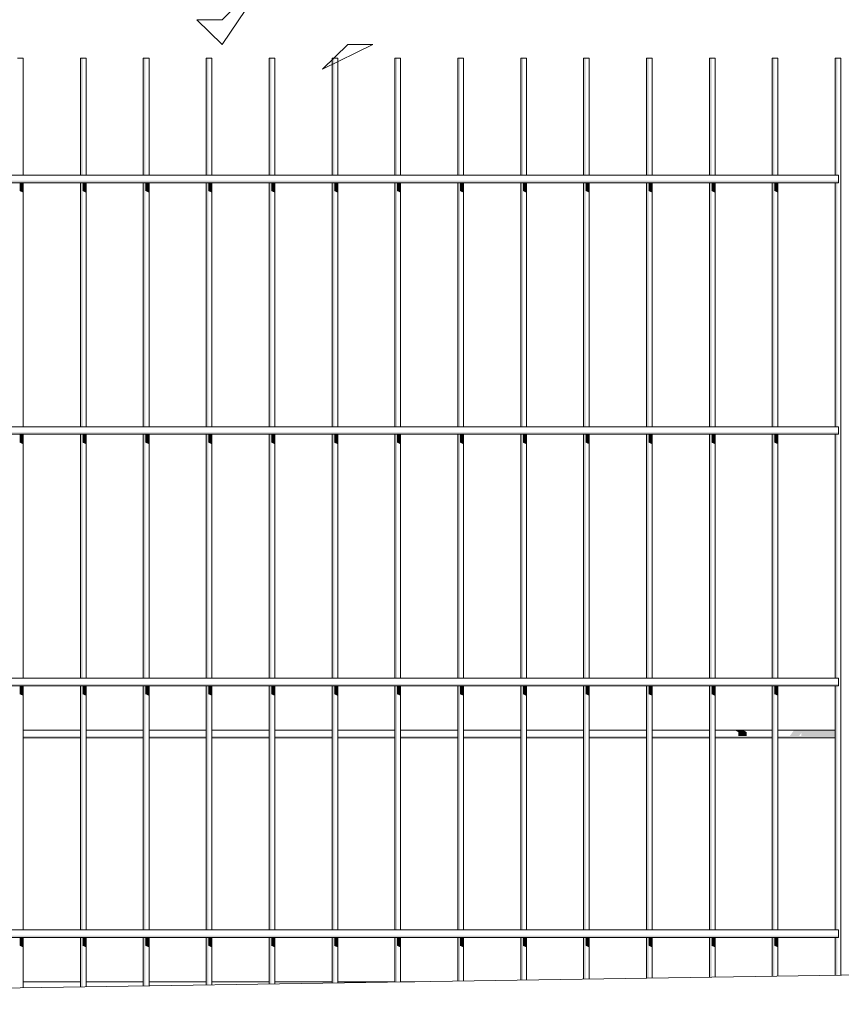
# Model space of a CAD drawing. Header units: metres. Extents: x -4 to 112, y -27 to 26.
# Tile 26 of 256: x 10.265 to 10.918, y -0.12 to 0.662. Entities that reach past the tile are written whole.
import ezdxf

# ---------------------------------------------------------------- set-up
doc = ezdxf.new("R2010")
doc.units = ezdxf.units.M
doc.header["$MEASUREMENT"] = 0
for name, color, linetype in [('40 Absturzsicherung', 7, 'Continuous'), ('60 Auffüllung gesamt', 7, 'Continuous'), ('60 Pflanzen außen', 7, 'Continuous')]:
    doc.layers.add(name, color=color, linetype=linetype)

# ---------------------------------------------------------------- blocks, each defined once
blk = doc.blocks.new('Laubbäume 27[17]_1', base_point=(9.66623, -0.18555))
at = {"layer": '60 Pflanzen außen', "color": 9, "linetype": 'Continuous', "lineweight": 18}
for p, q in [((10.42542, 0.64277), (10.46538, 0.70184)), ((10.46538, 0.70184), (10.42542, 0.66246)), ((10.40545, 0.66247), (10.42542, 0.64277)), ((10.42542, 0.66246), (10.40545, 0.66247)), ((10.50532, 0.62307), (10.54528, 0.64276)), ((10.5253, 0.64276), (10.50532, 0.62307)), ((10.54528, 0.64276), (10.5253, 0.64276))]:
    blk.add_line(p, q, dxfattribs=at)

msp = doc.modelspace()

# ---------------------------------------------------------------- hatches: boundary and pattern name
at = {"layer": '40 Absturzsicherung', "linetype": 'Continuous', "lineweight": 0, "true_color": 0x000000}
for points in [[(10.31282, 0.53891), (10.31454, 0.53891), (10.31454, 0.63191), (10.31282, 0.63191)], [(10.36282, 0.53891), (10.36454, 0.53891), (10.36454, 0.63191), (10.36282, 0.63191)], [(10.41282, 0.53891), (10.41454, 0.53891), (10.41454, 0.63191), (10.41282, 0.63191)], [(10.46282, 0.53891), (10.46454, 0.53891), (10.46454, 0.63191), (10.46282, 0.63191)], [(10.51282, 0.53891), (10.51454, 0.53891), (10.51454, 0.63191), (10.51282, 0.63191)], [(10.56282, 0.53891), (10.56454, 0.53891), (10.56454, 0.63191), (10.56282, 0.63191)], [(10.61282, 0.53891), (10.61454, 0.53891), (10.61454, 0.63191), (10.61282, 0.63191)], [(10.66282, 0.53891), (10.66454, 0.53891), (10.66454, 0.63191), (10.66282, 0.63191)], [(10.71454, 0.63191), (10.71282, 0.63191), (10.71282, 0.53891), (10.71454, 0.53891)], [(10.76282, 0.53891), (10.76454, 0.53891), (10.76454, 0.63191), (10.76282, 0.63191)], [(10.81282, 0.53891), (10.81454, 0.53891), (10.81454, 0.63191), (10.81282, 0.63191)], [(10.86282, 0.53891), (10.86454, 0.53891), (10.86454, 0.63191), (10.86282, 0.63191)], [(10.91282, 0.53891), (10.91454, 0.53891), (10.91454, 0.63191), (10.91282, 0.63191)], [(10.91532, 0.53441), (9.39199, 0.53441), (9.39199, 0.53291), (10.91532, 0.53291)], [(10.26454, 0.53291), (10.26454, 0.52632), (10.26734, 0.52504), (10.26734, 0.53291)], [(10.31282, 0.33891), (10.31454, 0.33891), (10.31454, 0.53291), (10.31282, 0.53291)], [(10.31454, 0.53291), (10.31454, 0.52632), (10.31734, 0.52504), (10.31734, 0.53291)], [(10.36454, 0.53291), (10.36282, 0.53291), (10.36282, 0.33891), (10.36454, 0.33891)], [(10.36734, 0.53291), (10.36454, 0.53291), (10.36454, 0.52632), (10.36734, 0.52504)], [(10.41454, 0.53291), (10.41282, 0.53291), (10.41282, 0.33891), (10.41454, 0.33891)], [(10.41454, 0.52632), (10.41734, 0.52504), (10.41734, 0.53291), (10.41454, 0.53291)], [(10.46454, 0.53291), (10.46282, 0.53291), (10.46282, 0.33891), (10.46454, 0.33891)], [(10.46454, 0.53291), (10.46454, 0.52632), (10.46734, 0.52504), (10.46734, 0.53291)], [(10.51454, 0.53291), (10.51282, 0.53291), (10.51282, 0.33891), (10.51454, 0.33891)], [(10.51734, 0.53291), (10.51454, 0.53291), (10.51454, 0.52632), (10.51734, 0.52504)], [(10.56454, 0.53291), (10.56282, 0.53291), (10.56282, 0.33891), (10.56454, 0.33891)], [(10.56454, 0.52632), (10.56734, 0.52504), (10.56734, 0.53291), (10.56454, 0.53291)], [(10.61282, 0.33891), (10.61454, 0.33891), (10.61454, 0.53291), (10.61282, 0.53291)], [(10.61454, 0.52632), (10.61734, 0.52504), (10.61734, 0.53291), (10.61454, 0.53291)], [(10.66454, 0.53291), (10.66282, 0.53291), (10.66282, 0.33891), (10.66454, 0.33891)], [(10.66454, 0.53291), (10.66454, 0.52632), (10.66734, 0.52504), (10.66734, 0.53291)], [(10.71454, 0.53291), (10.71282, 0.53291), (10.71282, 0.33891), (10.71454, 0.33891)], [(10.71454, 0.52632), (10.71734, 0.52504), (10.71734, 0.53291), (10.71454, 0.53291)], [(10.76454, 0.53291), (10.76282, 0.53291), (10.76282, 0.33891), (10.76454, 0.33891)], [(10.76454, 0.53291), (10.76454, 0.52632), (10.76734, 0.52504), (10.76734, 0.53291)], [(10.81282, 0.33891), (10.81454, 0.33891), (10.81454, 0.53291), (10.81282, 0.53291)], [(10.81454, 0.53291), (10.81454, 0.52632), (10.81734, 0.52504), (10.81734, 0.53291)], [(10.86454, 0.53291), (10.86282, 0.53291), (10.86282, 0.33891), (10.86454, 0.33891)], [(10.86454, 0.52632), (10.86734, 0.52504), (10.86734, 0.53291), (10.86454, 0.53291)], [(10.91454, 0.53291), (10.91282, 0.53291), (10.91282, 0.33891), (10.91454, 0.33891)], [(10.91532, 0.33441), (9.39199, 0.33441), (9.39199, 0.33291), (10.91532, 0.33291)], [(10.26454, 0.33291), (10.26454, 0.32632), (10.26734, 0.32504), (10.26734, 0.33291)], [(10.31454, 0.33291), (10.31282, 0.33291), (10.31282, 0.13891), (10.31454, 0.13891)], [(10.31454, 0.33291), (10.31454, 0.32632), (10.31734, 0.32504), (10.31734, 0.33291)], [(10.36454, 0.33291), (10.36282, 0.33291), (10.36282, 0.13891), (10.36454, 0.13891)], [(10.36734, 0.33291), (10.36454, 0.33291), (10.36454, 0.32632), (10.36734, 0.32504)], [(10.41282, 0.13891), (10.41454, 0.13891), (10.41454, 0.33291), (10.41282, 0.33291)], [(10.41454, 0.32632), (10.41734, 0.32504), (10.41734, 0.33291), (10.41454, 0.33291)], [(10.46282, 0.13891), (10.46454, 0.13891), (10.46454, 0.33291), (10.46282, 0.33291)], [(10.46454, 0.33291), (10.46454, 0.32632), (10.46734, 0.32504), (10.46734, 0.33291)], [(10.51282, 0.13891), (10.51454, 0.13891), (10.51454, 0.33291), (10.51282, 0.33291)], [(10.51734, 0.33291), (10.51454, 0.33291), (10.51454, 0.32632), (10.51734, 0.32504)], [(10.56282, 0.13891), (10.56454, 0.13891), (10.56454, 0.33291), (10.56282, 0.33291)], [(10.56454, 0.32632), (10.56734, 0.32504), (10.56734, 0.33291), (10.56454, 0.33291)], [(10.61282, 0.13891), (10.61454, 0.13891), (10.61454, 0.33291), (10.61282, 0.33291)], [(10.61454, 0.32632), (10.61734, 0.32504), (10.61734, 0.33291), (10.61454, 0.33291)], [(10.66282, 0.13891), (10.66454, 0.13891), (10.66454, 0.33291), (10.66282, 0.33291)], [(10.66454, 0.33291), (10.66454, 0.32632), (10.66734, 0.32504), (10.66734, 0.33291)], [(10.71282, 0.13891), (10.71454, 0.13891), (10.71454, 0.33291), (10.71282, 0.33291)], [(10.71454, 0.32632), (10.71734, 0.32504), (10.71734, 0.33291), (10.71454, 0.33291)], [(10.76282, 0.13891), (10.76454, 0.13891), (10.76454, 0.33291), (10.76282, 0.33291)], [(10.76454, 0.33291), (10.76454, 0.32632), (10.76734, 0.32504), (10.76734, 0.33291)], [(10.81282, 0.13891), (10.81454, 0.13891), (10.81454, 0.33291), (10.81282, 0.33291)], [(10.81454, 0.33291), (10.81454, 0.32632), (10.81734, 0.32504), (10.81734, 0.33291)], [(10.86282, 0.13891), (10.86454, 0.13891), (10.86454, 0.33291), (10.86282, 0.33291)], [(10.86454, 0.32632), (10.86734, 0.32504), (10.86734, 0.33291), (10.86454, 0.33291)], [(10.91282, 0.13891), (10.91454, 0.13891), (10.91454, 0.33291), (10.91282, 0.33291)], [(10.91532, 0.13441), (9.39199, 0.13441), (9.39199, 0.13291), (10.91532, 0.13291)], [(10.26454, 0.13291), (10.26454, 0.12632), (10.26734, 0.12504), (10.26734, 0.13291)], [(10.31454, 0.13291), (10.31282, 0.13291), (10.31282, -0.06109), (10.31454, -0.06109)], [(10.31454, 0.12632), (10.31734, 0.12504), (10.31734, 0.13291), (10.31454, 0.13291)], [(10.36282, -0.06109), (10.36454, -0.06109), (10.36454, 0.13291), (10.36282, 0.13291)], [(10.36734, 0.13291), (10.36454, 0.13291), (10.36454, 0.12632), (10.36734, 0.12504)], [(10.41282, -0.06109), (10.41454, -0.06109), (10.41454, 0.13291), (10.41282, 0.13291)], [(10.41454, 0.12632), (10.41734, 0.12504), (10.41734, 0.13291), (10.41454, 0.13291)], [(10.46282, -0.06109), (10.46454, -0.06109), (10.46454, 0.13291), (10.46282, 0.13291)], [(10.46454, 0.13291), (10.46454, 0.12632), (10.46734, 0.12504), (10.46734, 0.13291)], [(10.51454, 0.13291), (10.51282, 0.13291), (10.51282, -0.06109), (10.51454, -0.06109)], [(10.51734, 0.13291), (10.51454, 0.13291), (10.51454, 0.12632), (10.51734, 0.12504)], [(10.56454, 0.13291), (10.56282, 0.13291), (10.56282, -0.06109), (10.56454, -0.06109)], [(10.56454, 0.12632), (10.56734, 0.12504), (10.56734, 0.13291), (10.56454, 0.13291)], [(10.61454, 0.13291), (10.61282, 0.13291), (10.61282, -0.06109), (10.61454, -0.06109)], [(10.61734, 0.13291), (10.61454, 0.13291), (10.61454, 0.12632), (10.61734, 0.12504)], [(10.66282, -0.06109), (10.66454, -0.06109), (10.66454, 0.13291), (10.66282, 0.13291)], [(10.66454, 0.13291), (10.66454, 0.12632), (10.66734, 0.12504), (10.66734, 0.13291)], [(10.71454, 0.13291), (10.71282, 0.13291), (10.71282, -0.06109), (10.71454, -0.06109)], [(10.71454, 0.12632), (10.71734, 0.12504), (10.71734, 0.13291), (10.71454, 0.13291)], [(10.76454, 0.13291), (10.76282, 0.13291), (10.76282, -0.06109), (10.76454, -0.06109)], [(10.76454, 0.12632), (10.76734, 0.12504), (10.76734, 0.13291), (10.76454, 0.13291)], [(10.81454, 0.13291), (10.81282, 0.13291), (10.81282, -0.06109), (10.81454, -0.06109)], [(10.81454, 0.13291), (10.81454, 0.12632), (10.81734, 0.12504), (10.81734, 0.13291)], [(10.86282, -0.06109), (10.86454, -0.06109), (10.86454, 0.13291), (10.86282, 0.13291)], [(10.86454, 0.12632), (10.86734, 0.12504), (10.86734, 0.13291), (10.86454, 0.13291)], [(10.91282, -0.06109), (10.91454, -0.06109), (10.91454, 0.13291), (10.91282, 0.13291)], [(10.83317, 0.09764), (10.83577, 0.09614), (10.84241, 0.09614), (10.83981, 0.09764)], [(10.83577, 0.09614), (10.83577, 0.09314), (10.84241, 0.09314), (10.84241, 0.09614)], [(10.87688, 0.09314), (10.8842, 0.09314), (10.88578, 0.09539), (10.88578, 0.09314), (10.91282, 0.09314), (10.91282, 0.09614), (10.879, 0.09614)], [(10.879, 0.09614), (10.91282, 0.09614), (10.91282, 0.09764), (10.88006, 0.09764)], [(10.31282, 0.09314), (10.26734, 0.09314), (10.26734, 0.09164), (10.31282, 0.09164)], [(10.31734, 0.09314), (10.31734, 0.09164), (10.36282, 0.09164), (10.36282, 0.09314)], [(10.36734, 0.09164), (10.41282, 0.09164), (10.41282, 0.09314), (10.36734, 0.09314)], [(10.41734, 0.09314), (10.41734, 0.09164), (10.46282, 0.09164), (10.46282, 0.09314)], [(10.51282, 0.09314), (10.46734, 0.09314), (10.46734, 0.09164), (10.51282, 0.09164)], [(10.51734, 0.09314), (10.51734, 0.09164), (10.56282, 0.09164), (10.56282, 0.09314)], [(10.56734, 0.09164), (10.61282, 0.09164), (10.61282, 0.09314), (10.56734, 0.09314)], [(10.66282, 0.09314), (10.61734, 0.09314), (10.61734, 0.09164), (10.66282, 0.09164)], [(10.66734, 0.09314), (10.66734, 0.09164), (10.71282, 0.09164), (10.71282, 0.09314)], [(10.71734, 0.09164), (10.76282, 0.09164), (10.76282, 0.09314), (10.71734, 0.09314)], [(10.76734, 0.09164), (10.81282, 0.09164), (10.81282, 0.09314), (10.76734, 0.09314)], [(10.81734, 0.09164), (10.86282, 0.09164), (10.86282, 0.09314), (10.81734, 0.09314)], [(10.86734, 0.09164), (10.91282, 0.09164), (10.91282, 0.09314), (10.86734, 0.09314)], [(10.91532, -0.06559), (9.39199, -0.06559), (9.39199, -0.06709), (10.91532, -0.06709)], [(10.26454, -0.06709), (10.26454, -0.07368), (10.26734, -0.07496), (10.26734, -0.06709)], [(10.31454, -0.06709), (10.31282, -0.06709), (10.31282, -0.10648), (10.31454, -0.10645)], [(10.31454, -0.07368), (10.31734, -0.07496), (10.31734, -0.06709), (10.31454, -0.06709)], [(10.36454, -0.06709), (10.36282, -0.06709), (10.36282, -0.1057), (10.36454, -0.10567)], [(10.36734, -0.06709), (10.36454, -0.06709), (10.36454, -0.07368), (10.36734, -0.07496)], [(10.41454, -0.06709), (10.41282, -0.06709), (10.41282, -0.10493), (10.41454, -0.1049)], [(10.41454, -0.07368), (10.41734, -0.07496), (10.41734, -0.06709), (10.41454, -0.06709)], [(10.46454, -0.06709), (10.46282, -0.06709), (10.46282, -0.10415), (10.46454, -0.10413)], [(10.46454, -0.06709), (10.46454, -0.07368), (10.46734, -0.07496), (10.46734, -0.06709)], [(10.51282, -0.10338), (10.51454, -0.10335), (10.51454, -0.06709), (10.51282, -0.06709)], [(10.51454, -0.07368), (10.51734, -0.07496), (10.51734, -0.06709), (10.51454, -0.06709)], [(10.56282, -0.1026), (10.56454, -0.10258), (10.56454, -0.06709), (10.56282, -0.06709)], [(10.56454, -0.07368), (10.56734, -0.07496), (10.56734, -0.06709), (10.56454, -0.06709)], [(10.61454, -0.06709), (10.61282, -0.06709), (10.61282, -0.10183), (10.61454, -0.1018)], [(10.61454, -0.07368), (10.61734, -0.07496), (10.61734, -0.06709), (10.61454, -0.06709)], [(10.66454, -0.06709), (10.66282, -0.06709), (10.66282, -0.10105), (10.66454, -0.10103)], [(10.66454, -0.06709), (10.66454, -0.07368), (10.66734, -0.07496), (10.66734, -0.06709)], [(10.71282, -0.10028), (10.71454, -0.10025), (10.71454, -0.06709), (10.71282, -0.06709)], [(10.71454, -0.07368), (10.71734, -0.07496), (10.71734, -0.06709), (10.71454, -0.06709)], [(10.76282, -0.0995), (10.76454, -0.09948), (10.76454, -0.06709), (10.76282, -0.06709)], [(10.76454, -0.06709), (10.76454, -0.07368), (10.76734, -0.07496), (10.76734, -0.06709)], [(10.81454, -0.06709), (10.81282, -0.06709), (10.81282, -0.09873), (10.81454, -0.0987)], [(10.81454, -0.06709), (10.81454, -0.07368), (10.81734, -0.07496), (10.81734, -0.06709)], [(10.86454, -0.06709), (10.86282, -0.06709), (10.86282, -0.09795), (10.86454, -0.09793)], [(10.86454, -0.07368), (10.86734, -0.07496), (10.86734, -0.06709), (10.86454, -0.06709)], [(10.91454, -0.06709), (10.91282, -0.06709), (10.91282, -0.09718), (10.91454, -0.09715)], [(10.26734, -0.10718), (10.28838, -0.10686), (10.26734, -0.10686)]]:
    msp.add_hatch(color=18, dxfattribs=at).paths.add_polyline_path(points)

# ---------------------------------------------------------------- linework, layer by layer
at = {"layer": '40 Absturzsicherung', "color": 7, "linetype": 'Continuous', "lineweight": 13}
for p, q in [((10.26454, 0.63191), (10.26282, 0.63191)), ((10.26734, 0.63191), (10.26454, 0.63191)), ((10.26734, 0.53891), (10.26734, 0.63191)), ((10.31454, 0.63191), (10.31282, 0.63191)), ((10.31282, 0.53891), (10.31282, 0.63191)), ((10.31734, 0.63191), (10.31454, 0.63191)), ((10.31734, 0.53891), (10.31734, 0.63191)), ((10.36454, 0.63191), (10.36282, 0.63191)), ((10.36282, 0.53891), (10.36282, 0.63191)), ((10.36734, 0.63191), (10.36454, 0.63191)), ((10.36734, 0.53891), (10.36734, 0.63191)), ((10.41454, 0.63191), (10.41282, 0.63191)), ((10.41282, 0.53891), (10.41282, 0.63191)), ((10.41734, 0.63191), (10.41454, 0.63191)), ((10.41734, 0.53891), (10.41734, 0.63191)), ((10.46454, 0.63191), (10.46282, 0.63191)), ((10.46282, 0.53891), (10.46282, 0.63191)), ((10.46734, 0.63191), (10.46454, 0.63191)), ((10.46734, 0.53891), (10.46734, 0.63191)), ((10.51454, 0.63191), (10.51282, 0.63191)), ((10.51282, 0.53891), (10.51282, 0.63191)), ((10.51734, 0.63191), (10.51454, 0.63191)), ((10.51734, 0.53891), (10.51734, 0.63191)), ((10.56454, 0.63191), (10.56282, 0.63191)), ((10.56282, 0.53891), (10.56282, 0.63191)), ((10.56734, 0.63191), (10.56454, 0.63191)), ((10.56734, 0.53891), (10.56734, 0.63191)), ((10.61454, 0.63191), (10.61282, 0.63191)), ((10.61282, 0.53891), (10.61282, 0.63191)), ((10.61734, 0.63191), (10.61454, 0.63191)), ((10.61734, 0.53891), (10.61734, 0.63191)), ((10.66454, 0.63191), (10.66282, 0.63191)), ((10.66282, 0.53891), (10.66282, 0.63191)), ((10.66734, 0.63191), (10.66454, 0.63191)), ((10.66734, 0.53891), (10.66734, 0.63191)), ((10.71454, 0.63191), (10.71282, 0.63191)), ((10.71282, 0.53891), (10.71282, 0.63191)), ((10.71734, 0.63191), (10.71454, 0.63191)), ((10.71734, 0.53891), (10.71734, 0.63191)), ((10.76454, 0.63191), (10.76282, 0.63191)), ((10.76282, 0.53891), (10.76282, 0.63191)), ((10.76734, 0.63191), (10.76454, 0.63191)), ((10.76734, 0.53891), (10.76734, 0.63191)), ((10.81454, 0.63191), (10.81282, 0.63191)), ((10.81282, 0.53891), (10.81282, 0.63191)), ((10.81734, 0.63191), (10.81454, 0.63191)), ((10.81734, 0.53891), (10.81734, 0.63191)), ((10.86454, 0.63191), (10.86282, 0.63191)), ((10.86282, 0.53891), (10.86282, 0.63191)), ((10.86734, 0.63191), (10.86454, 0.63191)), ((10.86734, 0.53891), (10.86734, 0.63191)), ((10.91454, 0.63191), (10.91282, 0.63191)), ((10.91282, 0.53891), (10.91282, 0.63191)), ((10.91734, 0.63191), (10.91454, 0.63191)), ((10.91734, -0.09711), (10.91734, 0.63191)), ((10.91532, 0.53891), (9.39199, 0.53891)), ((10.91532, 0.53291), (9.39199, 0.53291)), ((10.26734, 0.33891), (10.26734, 0.53291)), ((10.31282, 0.33891), (10.31282, 0.53291)), ((10.31734, 0.33891), (10.31734, 0.53291)), ((10.36282, 0.33891), (10.36282, 0.53291)), ((10.36734, 0.33891), (10.36734, 0.53291)), ((10.41282, 0.33891), (10.41282, 0.53291)), ((10.41734, 0.33891), (10.41734, 0.53291)), ((10.46282, 0.33891), (10.46282, 0.53291)), ((10.46734, 0.33891), (10.46734, 0.53291)), ((10.51282, 0.33891), (10.51282, 0.53291)), ((10.51734, 0.33891), (10.51734, 0.53291)), ((10.56282, 0.33891), (10.56282, 0.53291)), ((10.56734, 0.33891), (10.56734, 0.53291)), ((10.61282, 0.33891), (10.61282, 0.53291)), ((10.61734, 0.33891), (10.61734, 0.53291)), ((10.66282, 0.33891), (10.66282, 0.53291)), ((10.66734, 0.33891), (10.66734, 0.53291)), ((10.71282, 0.33891), (10.71282, 0.53291)), ((10.71734, 0.33891), (10.71734, 0.53291)), ((10.76282, 0.33891), (10.76282, 0.53291)), ((10.76734, 0.33891), (10.76734, 0.53291)), ((10.81282, 0.33891), (10.81282, 0.53291)), ((10.81734, 0.33891), (10.81734, 0.53291)), ((10.86282, 0.33891), (10.86282, 0.53291)), ((10.86734, 0.33891), (10.86734, 0.53291)), ((10.91282, 0.33891), (10.91282, 0.53291)), ((10.91532, 0.53891), (10.91532, 0.53741)), ((10.91532, 0.53741), (10.91532, 0.53441)), ((10.91532, 0.53441), (10.91532, 0.53291)), ((10.91532, 0.33891), (9.39199, 0.33891)), ((10.91532, 0.33891), (10.91532, 0.33741)), ((10.91532, 0.33741), (10.91532, 0.33441)), ((10.91532, 0.33291), (9.39199, 0.33291)), ((10.26734, 0.13891), (10.26734, 0.33291)), ((10.31282, 0.13891), (10.31282, 0.33291)), ((10.31734, 0.13891), (10.31734, 0.33291)), ((10.36282, 0.13891), (10.36282, 0.33291)), ((10.36734, 0.13891), (10.36734, 0.33291)), ((10.41282, 0.13891), (10.41282, 0.33291)), ((10.41734, 0.13891), (10.41734, 0.33291)), ((10.46282, 0.13891), (10.46282, 0.33291)), ((10.46734, 0.13891), (10.46734, 0.33291)), ((10.51282, 0.13891), (10.51282, 0.33291)), ((10.51734, 0.13891), (10.51734, 0.33291)), ((10.56282, 0.13891), (10.56282, 0.33291)), ((10.56734, 0.13891), (10.56734, 0.33291)), ((10.61282, 0.13891), (10.61282, 0.33291)), ((10.61734, 0.13891), (10.61734, 0.33291)), ((10.66282, 0.13891), (10.66282, 0.33291)), ((10.66734, 0.13891), (10.66734, 0.33291)), ((10.71282, 0.13891), (10.71282, 0.33291)), ((10.71734, 0.13891), (10.71734, 0.33291)), ((10.76282, 0.13891), (10.76282, 0.33291)), ((10.76734, 0.13891), (10.76734, 0.33291)), ((10.81282, 0.13891), (10.81282, 0.33291)), ((10.81734, 0.13891), (10.81734, 0.33291)), ((10.86282, 0.13891), (10.86282, 0.33291)), ((10.86734, 0.13891), (10.86734, 0.33291)), ((10.91282, 0.13891), (10.91282, 0.33291)), ((10.91532, 0.33441), (10.91532, 0.33291)), ((10.91532, 0.13891), (9.39199, 0.13891)), ((10.91532, 0.13891), (10.91532, 0.13741)), ((10.91532, 0.13741), (10.91532, 0.13441)), ((10.91532, 0.13441), (10.91532, 0.13291)), ((10.91532, 0.13291), (9.39199, 0.13291)), ((10.26734, -0.06109), (10.26734, 0.13291)), ((10.31282, -0.06109), (10.31282, 0.13291)), ((10.31734, -0.06109), (10.31734, 0.13291)), ((10.36282, -0.06109), (10.36282, 0.13291)), ((10.36734, -0.06109), (10.36734, 0.13291)), ((10.41282, -0.06109), (10.41282, 0.13291)), ((10.41734, -0.06109), (10.41734, 0.13291)), ((10.46282, -0.06109), (10.46282, 0.13291)), ((10.46734, -0.06109), (10.46734, 0.13291)), ((10.51282, -0.06109), (10.51282, 0.13291)), ((10.51734, -0.06109), (10.51734, 0.13291)), ((10.56282, -0.06109), (10.56282, 0.13291)), ((10.56734, -0.06109), (10.56734, 0.13291)), ((10.61282, -0.06109), (10.61282, 0.13291)), ((10.61734, -0.06109), (10.61734, 0.13291)), ((10.66282, -0.06109), (10.66282, 0.13291)), ((10.66734, -0.06109), (10.66734, 0.13291)), ((10.71282, -0.06109), (10.71282, 0.13291)), ((10.71734, -0.06109), (10.71734, 0.13291)), ((10.76282, -0.06109), (10.76282, 0.13291)), ((10.76734, -0.06109), (10.76734, 0.13291)), ((10.81282, -0.06109), (10.81282, 0.13291)), ((10.81734, -0.06109), (10.81734, 0.13291)), ((10.86282, -0.06109), (10.86282, 0.13291)), ((10.86734, -0.06109), (10.86734, 0.13291)), ((10.91282, -0.06109), (10.91282, 0.13291)), ((10.31282, 0.09764), (10.26734, 0.09764)), ((10.36282, 0.09764), (10.31734, 0.09764)), ((10.41282, 0.09764), (10.36734, 0.09764)), ((10.46282, 0.09764), (10.41734, 0.09764)), ((10.51282, 0.09764), (10.46734, 0.09764)), ((10.56282, 0.09764), (10.51734, 0.09764)), ((10.61282, 0.09764), (10.56734, 0.09764)), ((10.66282, 0.09764), (10.61734, 0.09764)), ((10.71282, 0.09764), (10.66734, 0.09764)), ((10.76282, 0.09764), (10.71734, 0.09764)), ((10.81282, 0.09764), (10.76734, 0.09764)), ((10.86282, 0.09764), (10.81734, 0.09764)), ((10.91282, 0.09764), (10.86734, 0.09764)), ((10.31282, 0.09164), (10.26734, 0.09164)), ((10.36282, 0.09164), (10.31734, 0.09164)), ((10.41282, 0.09164), (10.36734, 0.09164)), ((10.46282, 0.09164), (10.41734, 0.09164)), ((10.51282, 0.09164), (10.46734, 0.09164)), ((10.56282, 0.09164), (10.51734, 0.09164)), ((10.61282, 0.09164), (10.56734, 0.09164)), ((10.66282, 0.09164), (10.61734, 0.09164)), ((10.71282, 0.09164), (10.66734, 0.09164)), ((10.76282, 0.09164), (10.71734, 0.09164)), ((10.81282, 0.09164), (10.76734, 0.09164)), ((10.86282, 0.09164), (10.81734, 0.09164)), ((10.91282, 0.09164), (10.86734, 0.09164)), ((10.91532, -0.06109), (9.39199, -0.06109)), ((10.91532, -0.06109), (10.91532, -0.06259)), ((10.91532, -0.06259), (10.91532, -0.06559)), ((10.91532, -0.06709), (9.39199, -0.06709)), ((10.26734, -0.10718), (10.26734, -0.06709)), ((10.31282, -0.10648), (10.31282, -0.06709)), ((10.31734, -0.10641), (10.31734, -0.06709)), ((10.36282, -0.1057), (10.36282, -0.06709)), ((10.36734, -0.10563), (10.36734, -0.06709)), ((10.41282, -0.10493), (10.41282, -0.06709)), ((10.41734, -0.10486), (10.41734, -0.06709)), ((10.46282, -0.10415), (10.46282, -0.06709)), ((10.46734, -0.10408), (10.46734, -0.06709)), ((10.51282, -0.10338), (10.51282, -0.06709)), ((10.51734, -0.10331), (10.51734, -0.06709)), ((10.56282, -0.1026), (10.56282, -0.06709)), ((10.56734, -0.10253), (10.56734, -0.06709)), ((10.61282, -0.10183), (10.61282, -0.06709)), ((10.61734, -0.10176), (10.61734, -0.06709)), ((10.66282, -0.10105), (10.66282, -0.06709)), ((10.66734, -0.10098), (10.66734, -0.06709)), ((10.71282, -0.10028), (10.71282, -0.06709)), ((10.71734, -0.10021), (10.71734, -0.06709)), ((10.76282, -0.0995), (10.76282, -0.06709)), ((10.76734, -0.09943), (10.76734, -0.06709)), ((10.81282, -0.09873), (10.81282, -0.06709)), ((10.81734, -0.09866), (10.81734, -0.06709)), ((10.86282, -0.09795), (10.86282, -0.06709)), ((10.86734, -0.09788), (10.86734, -0.06709)), ((10.91282, -0.09718), (10.91282, -0.06709)), ((10.91532, -0.06559), (10.91532, -0.06709)), ((10.31282, -0.10236), (10.26734, -0.10236)), ((10.36282, -0.10236), (10.31734, -0.10236)), ((10.41282, -0.10236), (10.36734, -0.10236)), ((10.46282, -0.10236), (10.41734, -0.10236)), ((10.51282, -0.10236), (10.46734, -0.10236)), ((10.56282, -0.10236), (10.51734, -0.10236)), ((10.57877, -0.10236), (10.56734, -0.10236))]:
    msp.add_line(p, q, dxfattribs=at)
at = {"layer": '60 Auffüllung gesamt', "color": 8, "linetype": 'Continuous', "lineweight": 18}
msp.add_line((8.17522, -0.1396), (15.97067, -0.0188), dxfattribs=at)

# ---------------------------------------------------------------- block references
at = {"layer": '60 Pflanzen außen', "color": 9, "linetype": 'Continuous', "lineweight": 18}
msp.add_blockref('Laubbäume 27[17]_1', (9.66623, -0.18555), dxfattribs=at)

doc.saveas('drawing.dxf')
